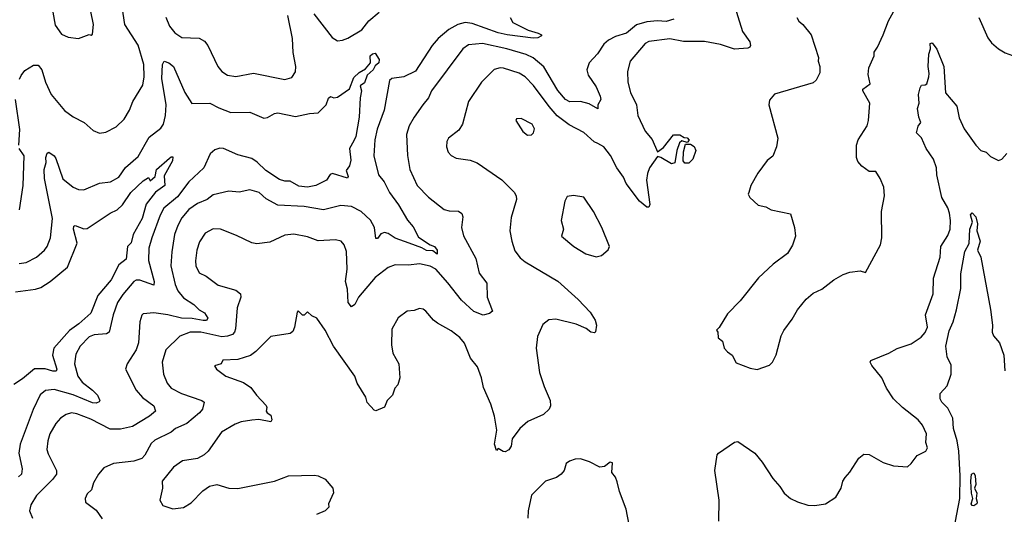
# Model space of a CAD drawing. Extents: x 1245515 to 1420776, y 606314 to 671314.
# Tile 24 of 256: x 1256249 to 1261878, y 651305 to 654132. Entities that reach past the tile are written whole.
import ezdxf

# ---------------------------------------------------------------- set-up
doc = ezdxf.new("R2010")
doc.units = 0

msp = doc.modelspace()

# ---------------------------------------------------------------- linework, layer by layer
at = {"layer": '0CON10XD'}
for points in [[(1256428.3, 654228.3), (1256451.5, 654101.5), (1256488.3, 654048.3), (1256525, 654031.2), (1256585, 654023.8), (1256645, 654047.5), (1256657, 654043), (1256665, 654050), (1256670, 654105), (1256637.9, 654265)], [(1260691.2, 654145), (1260703.2, 654123.2), (1260726.7, 654105), (1260774.5, 654044.5), (1260816.2, 653915), (1260813.3, 653895), (1260824, 653865), (1260822.7, 653827.3), (1260803, 653787), (1260785, 653770.8), (1260565, 653706.7), (1260535, 653672.5), (1260531.2, 653645), (1260583.3, 653455), (1260576.7, 653405), (1260555, 653352.5), (1260522.3, 653327.7), (1260468.8, 653255), (1260430, 653185), (1260416.7, 653145), (1260413.8, 653135), (1260423.3, 653115), (1260471.7, 653071.7), (1260515, 653062), (1260545, 653046), (1260655, 653022.5), (1260678, 652945), (1260683.8, 652895), (1260666.8, 652843.2), (1260638.8, 652795), (1260557.5, 652735), (1260473.6, 652656.4), (1260367.5, 652525), (1260295, 652450), (1260248.3, 652371.7), (1260233, 652357), (1260240, 652345), (1260243, 652313), (1260267.5, 652295), (1260277.5, 652255), (1260295, 652232.5), (1260322.5, 652215), (1260345, 652170), (1260425, 652140), (1260465, 652133.3), (1260535, 652156.7), (1260553.3, 652175), (1260573.6, 652216.4), (1260603.3, 652325), (1260617.5, 652355), (1260665, 652420), (1260695.7, 652474.3), (1260746.2, 652535), (1260785, 652568.8), (1260835, 652591.2), (1260904.2, 652645.8), (1260957.5, 652675), (1260995, 652688.8), (1261055, 652696.2), (1261085, 652687.5), (1261170, 652845), (1261177.5, 652885), (1261176.2, 653035), (1261193.3, 653125), (1261188.8, 653175), (1261168.8, 653225), (1261143.3, 653263.3), (1261105, 653263.3), (1261064.3, 653294.3), (1261041.2, 653321.2), (1261032.9, 653345), (1261032.5, 653415), (1261042.9, 653445), (1261093.9, 653526.1), (1261102, 653555), (1261109.4, 653655), (1261068.8, 653725), (1261070, 653735), (1261111.2, 653765), (1261099.5, 653819.5), (1261104.2, 653855.8), (1261133.3, 653925), (1261134.1, 653945.9), (1261154.2, 653975.8), (1261185.4, 654044.6), (1261216.7, 654125), (1261282.2, 654247.8)], [(1256247.6, 653792.4), (1256256.2, 653813.8), (1256278.3, 653841.7), (1256328.3, 653871.7), (1256355, 653872.5), (1256374.4, 653845), (1256395.3, 653775.3), (1256429.2, 653705), (1256505, 653613.3), (1256555, 653576.7), (1256618, 653545), (1256667.8, 653497.8), (1256704.2, 653484.2), (1256741.7, 653488.3), (1256800.7, 653519.3), (1256845, 653564.2), (1256876.9, 653615), (1256895.7, 653665), (1256952.1, 653757.9), (1256960, 653805), (1256957.8, 653875), (1256925.7, 653985.7), (1256850.4, 654105), (1256835.3, 654205.3)], [(1260328.1, 654235), (1260380.9, 654065), (1260423.8, 654005), (1260426.2, 653985), (1260423.3, 653975), (1260411.2, 653968.8), (1260335, 653963.1), (1260255, 653989.3), (1260165, 654007.1), (1260045, 654006.5), (1259965, 654022.5), (1259845, 654006.9), (1259824.5, 653995), (1259740, 653895), (1259723.1, 653835), (1259726.5, 653775), (1259741.8, 653715), (1259774.6, 653645), (1259783.2, 653585), (1259824.3, 653495), (1259865, 653447.1), (1259895, 653377.1), (1259929, 653401), (1259986.1, 653473.9), (1260023.9, 653473.9), (1260048.3, 653458.3), (1260065, 653456.7), (1260076.7, 653443.3), (1260065, 653430), (1260035, 653440), (1260021.7, 653428.3), (1260006, 653385), (1259995, 653314), (1259975, 653308.9), (1259915, 653344.1), (1259895, 653349.5), (1259850, 653285), (1259837.4, 653252.6), (1259832.1, 653215), (1259851.2, 653075), (1259845, 653060), (1259835, 653061.2), (1259792, 653095), (1259716.9, 653195), (1259701.9, 653231.9), (1259662.5, 653285), (1259626.9, 653355), (1259588.9, 653405), (1259553.3, 653423.3), (1259533.7, 653433.7), (1259475, 653487.8), (1259390.4, 653530.4), (1259322.5, 653582.5), (1259275.6, 653635.6), (1259186.9, 653755), (1259138.9, 653805), (1259105, 653826), (1259015, 653855.5), (1258995, 653857.5), (1258962.3, 653847.7), (1258889.2, 653775), (1258814.2, 653665), (1258780, 653535), (1258759.1, 653500.9), (1258700, 653455), (1258690, 653435), (1258688.6, 653405), (1258699.2, 653375), (1258716.2, 653355), (1258745, 653340), (1258825, 653329.4), (1258865, 653314.4), (1259005, 653215.6), (1259075, 653146), (1259087.5, 653125), (1259088.6, 653105), (1259057.9, 653002.1), (1259051.9, 652925), (1259062.2, 652865), (1259080.6, 652810.6), (1259110.6, 652770.6), (1259137.8, 652747.8), (1259325, 652637.8), (1259442.7, 652532.7), (1259510.6, 652460.6), (1259538.6, 652415), (1259546, 652385), (1259541.7, 652348.3), (1259535, 652342.5), (1259515, 652346.7), (1259487.1, 652367.1), (1259430.9, 652390.9), (1259315, 652420.5), (1259275, 652417.1), (1259240.7, 652389.3), (1259209.3, 652320.7), (1259201.5, 652255), (1259220, 652115), (1259248.1, 652035), (1259281.4, 651955), (1259284.2, 651925), (1259276, 651905), (1259243.8, 651875), (1259153.8, 651835), (1259108, 651795), (1259063.9, 651736.1), (1259058, 651695), (1259045, 651673.3), (1259025, 651662.5), (1259013, 651663), (1258985, 651680), (1258975, 651670), (1258963.3, 651705), (1258975.8, 651785), (1258963.3, 651865), (1258943.1, 651935), (1258900.3, 652030.3), (1258889.2, 652085), (1258866.8, 652146.8), (1258826.4, 652196.4), (1258792.7, 652282.7), (1258766, 652315), (1258715, 652354.2), (1258637.4, 652397.4), (1258614, 652415), (1258571.2, 652465), (1258555, 652478), (1258535, 652482), (1258505, 652468.8), (1258464.6, 652465.4), (1258413.2, 652426.8), (1258377.3, 652362.7), (1258374.3, 652274.3), (1258382.9, 652225), (1258417.1, 652165), (1258422, 652085), (1258410, 652045), (1258394, 652025), (1258380.8, 651985), (1258348.8, 651955), (1258335, 651917.5), (1258285, 651896.7), (1258275, 651900), (1258235, 651943.8), (1258227.5, 651975), (1258178.9, 652055), (1258164.6, 652094.6), (1258042.5, 652265), (1257995, 652357.5), (1257947.5, 652425), (1257919.3, 652439.3), (1257895, 652462.5), (1257875, 652442.5), (1257865, 652442.5), (1257841.7, 652468.3), (1257835, 652460), (1257820.6, 652375), (1257809.8, 652350.2), (1257795, 652337.5), (1257685, 652321.2), (1257598.6, 652235), (1257567.7, 652212.3), (1257495, 652188.8), (1257410, 652185), (1257400, 652165), (1257363.3, 652153.3), (1257373.8, 652135), (1257426.7, 652095), (1257527.5, 652057.5), (1257569.8, 652029.8), (1257601.9, 651985), (1257657.2, 651927.2), (1257661.9, 651915), (1257658.1, 651895), (1257662.9, 651885), (1257685, 651870.8), (1257691.1, 651845), (1257685, 651832.9), (1257615, 651845.7), (1257575, 651843.3), (1257515, 651832.7), (1257480.7, 651819.3), (1257402.9, 651775), (1257325.7, 651665), (1257304, 651645), (1257265, 651623.6), (1257179.8, 651610.2), (1257128.5, 651575), (1257064, 651495), (1257065.9, 651454.1), (1257050, 651385), (1257067.5, 651355), (1257125, 651336.7), (1257185, 651344.5), (1257229.3, 651370.7), (1257295, 651438.1), (1257334.6, 651465.4)], [(1259053.8, 654145), (1259067.8, 654115), (1259155, 654071.8), (1259214, 654055), (1259232, 654045), (1259231.2, 654038.8), (1259211.2, 654028.8), (1259183.9, 654026.1), (1259035, 654045.2), (1258985, 654056.7), (1258835, 654110.9), (1258795, 654115.2), (1258754.4, 654105), (1258702.7, 654075), (1258641.5, 654025), (1258606.7, 653985), (1258512, 653838), (1258445, 653806), (1258376.7, 653795), (1258362.2, 653785), (1258333.4, 653615), (1258293.1, 653506.9), (1258280, 653445), (1258274, 653354), (1258300, 653245), (1258332.7, 653205), (1258363.9, 653145), (1258415, 653074.5), (1258465, 652986.5), (1258497.4, 652947.4), (1258528, 652888), (1258595, 652844.1), (1258620, 652835), (1258635.5, 652814.5), (1258635, 652792.5), (1258610.8, 652810.8), (1258575, 652811.9), (1258548, 652828), (1258475, 652854.7), (1258395, 652882.5), (1258355, 652908.9), (1258335, 652914.6), (1258313, 652907), (1258295, 652880.4), (1258285, 652880.6), (1258276.7, 652945), (1258255.3, 652985.3), (1258201.5, 653035), (1258145, 653064.7), (1258085, 653070.6), (1257985, 653046), (1257875, 653064.1), (1257725, 653070.9), (1257658.7, 653108.7), (1257617.5, 653145), (1257565, 653160), (1257504.3, 653145.7), (1257445, 653152.5), (1257355, 653131.4), (1257320.8, 653105), (1257265, 653080.7), (1257215, 653047.5), (1257175, 652999.4), (1257152, 652955), (1257134.1, 652905), (1257117.8, 652805), (1257112.7, 652725), (1257138.1, 652618.1), (1257152.7, 652582.7), (1257185, 652542.7), (1257245, 652503.8), (1257275, 652472.7), (1257305, 652456.5), (1257323.6, 652425), (1257316.9, 652413.1), (1257298.3, 652411.7), (1257235, 652424.8), (1257173.8, 652425), (1257095, 652445.2), (1257015, 652455.6), (1256955, 652450.8), (1256946.6, 652443.4), (1256936.2, 652405), (1256927.3, 652285), (1256914.6, 652245), (1256862.9, 652165), (1256854.1, 652134.1), (1256914.3, 652015), (1256951.4, 651971.4), (1257015.6, 651925), (1257024.3, 651895), (1256990.5, 651865), (1256893.2, 651806.8), (1256825, 651790.4), (1256765, 651790.4), (1256655, 651848.8), (1256575, 651879.6), (1256545, 651883.8), (1256514, 651876), (1256481.4, 651855), (1256455.4, 651824.6), (1256420.9, 651765), (1256408.5, 651725), (1256404.5, 651675), (1256410.8, 651650.8), (1256458.2, 651555), (1256459.5, 651535), (1256436.4, 651503.6), (1256345, 651412.9), (1256312, 651358), (1256304.4, 651324.4), (1256322, 651282)], [(1257084.4, 654145.6), (1257105.6, 654095), (1257135, 654056.9), (1257175, 654030.5), (1257275, 654026.2), (1257305, 654010), (1257324.4, 653985), (1257381.2, 653865), (1257404, 653835), (1257436.7, 653815), (1257485, 653806.5), (1257585, 653826.2), (1257765, 653790), (1257805, 653801.4), (1257825, 653833.3), (1257827.5, 653865), (1257812.5, 653945), (1257807.5, 654025), (1257781.4, 654155)], [(1257929.5, 654165), (1258035, 654029.2), (1258065, 654010.6), (1258095, 654014.4), (1258125, 654027.1), (1258205, 654074.2), (1258243.9, 654126.1), (1258304.7, 654175.3)], [(1259988.1, 654135), (1259945, 654121.5), (1259895, 654125.2), (1259835, 654120.4), (1259775, 654101.8), (1259718.6, 654055), (1259655, 654036.5), (1259614.8, 654015.2), (1259588.9, 653991.1), (1259552.9, 653937.1)], [(1261732.2, 654145), (1261785, 654028.8), (1261805, 654000), (1261845, 653966.2), (1261883.2, 653943.2), (1261925, 653928), (1261946.9, 653906.9), (1261979.5, 653849.5), (1261987.5, 653805), (1262043.3, 653725), (1262050, 653695), (1262075, 653690), (1262185, 653714), (1262215, 653710), (1262272.5, 653735), (1262349.4, 653739.4), (1262415.6, 653725.6), (1262470, 653695), (1262484, 653675)], [(1259552.9, 653937.1), (1259504.4, 653885), (1259490.5, 653845), (1259498.5, 653815), (1259545, 653747.5), (1259568.5, 653695), (1259571.4, 653675), (1259554.6, 653645.4), (1259555, 653623.3), (1259505, 653650.8), (1259455, 653663.8), (1259395, 653662.1), (1259370, 653675), (1259325, 653727.9), (1259245, 653862.3), (1259185, 653914.2), (1259145, 653933.2), (1259034.1, 653965.9), (1258894, 653996), (1258815, 653988.5), (1258782.9, 653965), (1258604.1, 653725.9), (1258585.3, 653684.7), (1258552.9, 653645), (1258503.5, 653575), (1258476.4, 653525), (1258460, 653475), (1258465.6, 653355), (1258479.4, 653275), (1258521.8, 653185), (1258586.9, 653116.9), (1258675, 653047.8), (1258705, 653039.5), (1258757.4, 653037.4), (1258777.5, 653025), (1258781.4, 653005), (1258774.3, 652945), (1258786.4, 652896.4), (1258856, 652766), (1258875, 652683.3), (1258918.8, 652625), (1258920.8, 652545), (1258952.5, 652465), (1258935, 652452.5), (1258897.8, 652442.2), (1258845, 652464.6), (1258775, 652528.8), (1258697.5, 652627.5), (1258627.2, 652705), (1258595, 652723.6), (1258535, 652736.2), (1258471.1, 652728.9), (1258395, 652730.6), (1258355.4, 652714.6), (1258281.9, 652658.1), (1258185, 652546.5), (1258165, 652503.8), (1258145, 652490), (1258127.5, 652515), (1258122, 652592), (1258110.9, 652635), (1258120.5, 652705), (1258117.2, 652807.2), (1258104.5, 652844.5), (1258086.6, 652866.6), (1258055, 652874.2), (1257955, 652867.5), (1257895, 652890.6), (1257815.7, 652905.7), (1257765, 652899.4), (1257679.5, 652860.5), (1257605, 652850.4), (1257575, 652857.3), (1257487.7, 652897.7), (1257397.5, 652935), (1257355, 652935.8), (1257308.8, 652911.2), (1257277.4, 652862.6), (1257262, 652815), (1257253.1, 652753.1), (1257255.6, 652725), (1257274.3, 652685), (1257315, 652665.6), (1257383.7, 652613.7), (1257485, 652585.6), (1257510.6, 652565), (1257512.5, 652545), (1257492.5, 652485), (1257482.5, 652365), (1257476.2, 652345), (1257465, 652332.9), (1257437.6, 652322.4), (1257405, 652320), (1257285, 652345.2), (1257223.8, 652345), (1257165, 652322.3), (1257084.8, 652245.2), (1257063.5, 652175), (1257071.2, 652105), (1257091.8, 652055), (1257115, 652025.8), (1257173.9, 651996.1), (1257290, 651955), (1257303.8, 651945), (1257294.5, 651905.5), (1257276.7, 651885), (1257205, 651822.9), (1257140, 651795), (1257115, 651774.4), (1257020.9, 651729.1), (1257000.9, 651709.1), (1256965, 651642), (1256946.6, 651623.4), (1256901.5, 651608.5), (1256785, 651594.6), (1256729.4, 651570.6), (1256700, 651535), (1256670.8, 651485), (1256658.8, 651445), (1256635, 651422.5), (1256622.9, 651395), (1256625, 651373.3), (1256685, 651328.6), (1256719.5, 651279.5)], [(1260246.9, 651265), (1260248.1, 651385), (1260224, 651555), (1260236.7, 651645), (1260243.3, 651655), (1260335, 651716.2), (1260355, 651721.2), (1260451.2, 651655), (1260493.5, 651603.5), (1260555, 651508.8), (1260594.3, 651464.3), (1260618.8, 651425), (1260655.6, 651395.6), (1260695, 651375.8), (1260755, 651357.5), (1260795, 651355.8), (1260855.8, 651364.2), (1260915, 651403.3), (1260946, 651455), (1260956, 651495), (1260967.5, 651515), (1260996, 651545), (1261046.7, 651625), (1261075, 651648.8), (1261105, 651646), (1261185, 651600.8), (1261245, 651582.5), (1261323.9, 651576.1), (1261346.7, 651595), (1261379.7, 651640.3), (1261428.8, 651665), (1261440, 651685), (1261428.8, 651715), (1261433.3, 651765), (1261410.8, 651815), (1261386, 651845), (1261295.7, 651915.7), (1261245.4, 651965.4), (1261205.7, 652025), (1261178, 652085), (1261121.1, 652155), (1261111.4, 652175), (1261115.6, 652184.4), (1261217.5, 652225), (1261265, 652252), (1261345, 652278.8), (1261403, 652317), (1261426.2, 652343.8), (1261440, 652375), (1261427.5, 652445), (1261471.1, 652565), (1261473.3, 652655), (1261511.1, 652775), (1261515.6, 652835), (1261555, 652898), (1261568.5, 652935), (1261571.6, 652985), (1261565.8, 653025.8), (1261556, 653056), (1261521.4, 653115), (1261492.7, 653245), (1261491.2, 653285), (1261474.3, 653335), (1261431.6, 653395), (1261405, 653456.2), (1261376.7, 653485), (1261386.4, 653523.6), (1261401.2, 653545), (1261389.4, 653575), (1261382.9, 653625), (1261391.2, 653655), (1261388, 653705), (1261397.7, 653742.3), (1261405, 653757.5), (1261425, 653758.8), (1261435, 653766.2), (1261447.1, 653805), (1261449.5, 653825), (1261442.2, 653865), (1261447.5, 653935), (1261456.2, 653965), (1261454.3, 653995), (1261465, 653998.8), (1261492.7, 653962.7), (1261531.9, 653865), (1261543, 653713), (1261607.4, 653637.4), (1261621.2, 653571.2), (1261648.5, 653508.5), (1261715, 653414.2), (1261745, 653383.6), (1261775, 653374.5), (1261799.1, 653349.1), (1261845, 653327.5), (1261864.2, 653335), (1261893.4, 653366.6)], [(1256245, 652739.2), (1256285, 652743.8), (1256345, 652773.6), (1256390, 652815), (1256405, 652836), (1256424.5, 652885), (1256435.8, 652995), (1256390.4, 653225), (1256387.9, 653275), (1256399.5, 653315), (1256397.5, 653345), (1256405, 653368.8), (1256415, 653373.8), (1256445, 653354), (1256455, 653338.8), (1256495, 653222.2), (1256555, 653174.3), (1256585, 653160.8), (1256615, 653159.2), (1256705, 653197.1), (1256767.5, 653205), (1256815, 653232), (1256853.4, 653286.6), (1256925, 653350), (1256989.2, 653460.8), (1257055, 653511.5), (1257070.8, 653535), (1257082.3, 653585), (1257085.4, 653645), (1257062, 653795), (1257065.6, 653875), (1257074.5, 653895.5), (1257100.8, 653885), (1257127.5, 653865), (1257192.3, 653715), (1257233.6, 653653.6), (1257335, 653653.9), (1257387.9, 653627.9), (1257455, 653601.2), (1257565, 653602.7), (1257645, 653568.7), (1257665, 653572), (1257705, 653595.3), (1257725, 653600), (1257825, 653579.5), (1257905, 653596.6), (1257955, 653599.5), (1258001.2, 653645), (1258015, 653683.3), (1258025, 653693.8), (1258045, 653686.2), (1258065, 653688.8), (1258135, 653736), (1258159.3, 653800.7), (1258189.7, 653830.3), (1258225, 653851.5), (1258254.4, 653885), (1258253.1, 653925), (1258265, 653937.5), (1258281.4, 653941.4), (1258303.7, 653903.7), (1258302.5, 653885), (1258280.9, 653869.1), (1258270, 653845), (1258236.1, 653813.9), (1258219.3, 653770.7), (1258195, 653753.3), (1258203.3, 653725), (1258194.4, 653685), (1258190, 653575), (1258170, 653465), (1258159.8, 653440.2), (1258134.4, 653395), (1258141.7, 653328.3), (1258135, 653297.5), (1258115, 653270), (1258125.8, 653235), (1258123.3, 653226.7), (1258036.7, 653253.3), (1258023.6, 653246.4), (1258002.5, 653215), (1257942.5, 653185), (1257895, 653174.4), (1257845, 653180), (1257795, 653208.6), (1257765, 653208.6), (1257735, 653218.9), (1257655, 653270), (1257607, 653317), (1257575, 653337.8), (1257495, 653359.4), (1257414.7, 653395.3), (1257392.4, 653397.6), (1257365, 653388.8), (1257338.5, 653365), (1257300.5, 653285), (1257214.8, 653205.2), (1257149.9, 653120.1), (1257072.7, 653055), (1257051.8, 653015), (1257004.6, 652884.6), (1256987.3, 652825), (1256985.8, 652755), (1257017.5, 652635), (1257015.7, 652615), (1256935, 652642.9), (1256915, 652642.5), (1256901.8, 652635), (1256838.6, 652561.4), (1256808.5, 652515), (1256783.9, 652445), (1256760, 652345), (1256744.6, 652335.4), (1256675, 652330.4), (1256645, 652318.9), (1256594.6, 652265), (1256569.2, 652220.8), (1256562.2, 652165), (1256580.6, 652095), (1256605, 652059.6), (1256664.8, 652014.8), (1256692.9, 651985), (1256707.1, 651955), (1256703.1, 651946.9), (1256685, 651940.4), (1256665, 651942.2), (1256555, 651986.8), (1256445, 652017.6), (1256396.7, 652013.3), (1256365, 651987.1), (1256325, 651904), (1256250.4, 651705), (1256243.9, 651655), (1256262.5, 651565), (1256258.5, 651535), (1256241.7, 651518.3)], [(1256244.2, 653415), (1256249.3, 653505), (1256224.3, 653675)], [(1259152.3, 653472.3), (1259175, 653473.3), (1259186.7, 653485), (1259191.7, 653508.3), (1259179.4, 653535), (1259115, 653566.9), (1259090, 653565), (1259086.2, 653555), (1259125, 653493.3), (1259152.3, 653472.3)], [(1260051.3, 653311.3), (1260041.2, 653325), (1260043.8, 653376.2), (1260055, 653420), (1260085, 653420), (1260105, 653407.5), (1260113.8, 653385), (1260097.5, 653335), (1260075, 653312.5), (1260051.3, 653311.3)], [(1256225, 652576.7), (1256338.8, 652591.2), (1256369.7, 652600.3), (1256423.3, 652635), (1256522.1, 652717.9), (1256577.5, 652855), (1256555.7, 652935), (1256558.6, 652951.4), (1256565, 652955.6), (1256615, 652935.5), (1256635, 652938.2), (1256765, 653026.7), (1256805.5, 653044.5), (1256837, 653073), (1256884.7, 653145), (1256955, 653210), (1256985, 653230), (1256995, 653210), (1257023.3, 653235), (1257030, 653275), (1257105, 653341.1), (1257115, 653348.6), (1257125, 653347.5), (1257122.7, 653325), (1257075, 653240), (1257077.5, 653185), (1257025, 653146.2), (1256972.1, 653077.9), (1256948.4, 652995), (1256897.3, 652905), (1256885, 652857.1), (1256865.3, 652834.7), (1256857.5, 652762.5), (1256815, 652730), (1256771.8, 652645), (1256696, 652555), (1256654.8, 652455.2), (1256586.1, 652393.9), (1256534.2, 652355), (1256443.4, 652255), (1256435.9, 652215), (1256461.1, 652135), (1256457.9, 652122.1), (1256438, 652122), (1256395, 652136.5), (1256333.1, 652136.9), (1256265, 652079.4), (1256215, 652046.2)], [(1256247.8, 653045), (1256267.9, 653185), (1256273.4, 653353.4), (1256245.8, 653395)], [(1259545, 652776.2), (1259575, 652783.3), (1259613.9, 652816.1), (1259620, 652835), (1259577.5, 652945), (1259529.2, 653035), (1259475, 653116.7), (1259415, 653126.2), (1259379.3, 653120.7), (1259366.2, 653095), (1259344.2, 652985), (1259358.4, 652935), (1259345.8, 652895), (1259416.2, 652835), (1259485, 652794.2), (1259545, 652776.2)], [(1261629.9, 652680.1), (1261653.1, 652806.9), (1261676.5, 652853.5), (1261682.1, 652935), (1261696, 652975), (1261685, 653016.7), (1261695, 653027.1), (1261715.5, 653005), (1261725.4, 652965.4), (1261720.8, 652925), (1261740, 652865), (1261724.3, 652815), (1261744.1, 652774.1), (1261800, 652475), (1261811.1, 652385), (1261808.6, 652345), (1261817.5, 652325), (1261850, 652285), (1261875.6, 652215), (1261880.9, 652125)], [(1261590, 651215), (1261624.8, 651395.2), (1261626.4, 651525), (1261617.8, 651665), (1261608.6, 651725), (1261587.1, 651795), (1261583.2, 651855), (1261555, 651911.4), (1261520.6, 651945), (1261512.5, 651965), (1261511.2, 651995), (1261551.7, 652038.3), (1261575.3, 652105), (1261575, 652156.7), (1261551.8, 652205), (1261543.9, 652265), (1261563.2, 652353.2), (1261586, 652405), (1261605, 652472.5), (1261630, 652595), (1261629.9, 652680.1)], [(1259733.3, 651245), (1259716, 651335), (1259678, 651435), (1259665, 651490), (1259656.1, 651516.1), (1259634.2, 651544.2), (1259638.3, 651598.3), (1259625, 651603.3), (1259591.7, 651578.3), (1259565, 651573.3), (1259506.7, 651605), (1259455, 651621.4), (1259425, 651620), (1259391.3, 651608.7), (1259373.8, 651595), (1259362, 651555), (1259345, 651533.8), (1259317.5, 651515), (1259255, 651494), (1259175.5, 651414.5), (1259155.6, 651325), (1259153.1, 651283.1)], [(1261705, 651353.6), (1261694.6, 651354.6), (1261688.4, 651365), (1261698.2, 651395), (1261691, 651425), (1261687.8, 651495), (1261691.4, 651535), (1261705, 651540.8), (1261711.9, 651525), (1261715.3, 651475), (1261708.8, 651455), (1261722.1, 651425), (1261718.2, 651395), (1261723.3, 651375), (1261722.2, 651365), (1261705, 651353.6)], [(1257334.6, 651465.4), (1257375, 651475.7), (1257443.6, 651453.6), (1257495, 651452.9), (1257705, 651493.5), (1257784.6, 651525.4), (1257935, 651528.5), (1257955.4, 651525.4), (1257996.1, 651506.1), (1258038.6, 651455), (1258043.3, 651426.7), (1258013.3, 651365), (1258016.2, 651345), (1257995.7, 651324.3), (1257946.4, 651303.6)]]:
    msp.add_lwpolyline(points, dxfattribs=at)

doc.saveas('drawing.dxf')
